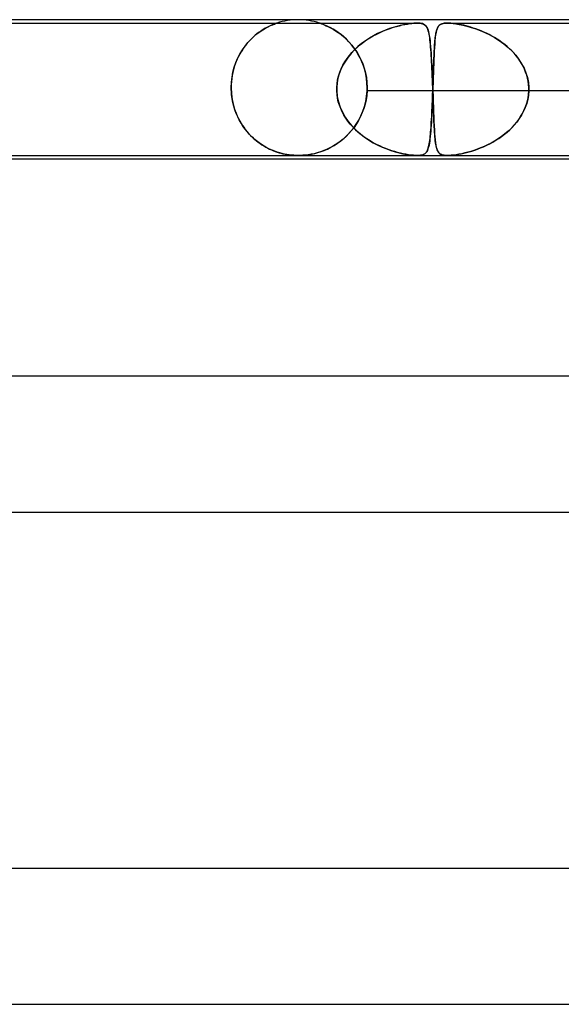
# Model space of a CAD drawing. Header units: millimetres. Extents: x -430 to 430, y -2 to 290.
# Tile 36 of 84: x -77 to -61, y 261 to 290. Entities that reach past the tile are written whole.
import ezdxf

# ---------------------------------------------------------------- set-up
doc = ezdxf.new("R2010")
doc.units = ezdxf.units.MM
doc.layers.add('HIDDEN', color=7, linetype='Continuous')
doc.layers.add('THICK', color=7, linetype='Continuous')

msp = doc.modelspace()

# ---------------------------------------------------------------- linework, layer by layer
at = {"layer": 'HIDDEN'}
for p, q in [((-80.876, 289.9), (-65.495, 289.9)), ((-70.017, 289.719), (-70.065, 289.689)), ((-70.042, 289.704), (-69.959, 289.753)), ((-69.97, 289.747), (-70.017, 289.719)), ((-69.925, 289.771), (-69.97, 289.747)), ((-69.959, 289.753), (-69.882, 289.793)), ((-69.882, 289.794), (-69.925, 289.771)), ((-69.882, 289.793), (-69.813, 289.826)), ((-69.842, 289.813), (-69.882, 289.794)), ((-69.804, 289.83), (-69.842, 289.813)), ((-69.813, 289.826), (-69.752, 289.853)), ((-69.77, 289.845), (-69.804, 289.83)), ((-69.738, 289.858), (-69.77, 289.845)), ((-69.752, 289.853), (-69.703, 289.872)), ((-69.708, 289.87), (-69.738, 289.858)), ((-69.68, 289.881), (-69.708, 289.87)), ((-69.703, 289.872), (-69.667, 289.885)), ((-69.657, 289.889), (-69.68, 289.881)), ((-69.667, 289.885), (-69.643, 289.894)), ((-69.639, 289.895), (-69.657, 289.889)), ((-69.643, 289.894), (-69.63, 289.898)), ((-69.628, 289.899), (-69.639, 289.895)), ((-69.63, 289.898), (-69.625, 289.9)), ((-69.625, 289.9), (-69.628, 289.899)), ((-68.373, 289.899), (-68.375, 289.9)), ((-68.375, 289.9), (-68.373, 289.899)), ((-68.366, 289.897), (-68.373, 289.899)), ((-68.373, 289.899), (-68.366, 289.897)), ((-68.354, 289.893), (-68.366, 289.897)), ((-68.366, 289.897), (-68.355, 289.893)), ((-68.355, 289.893), (-68.337, 289.887)), ((-68.334, 289.886), (-68.354, 289.893)), ((-68.337, 289.887), (-68.312, 289.878)), ((-68.306, 289.876), (-68.334, 289.886)), ((-68.312, 289.878), (-68.277, 289.865)), ((-68.269, 289.862), (-68.306, 289.876)), ((-68.277, 289.865), (-68.23, 289.846)), ((-68.222, 289.843), (-68.269, 289.862)), ((-68.23, 289.846), (-68.175, 289.823)), ((-68.167, 289.819), (-68.222, 289.843)), ((-68.175, 289.823), (-68.113, 289.794)), ((-68.107, 289.791), (-68.167, 289.819)), ((-68.113, 289.794), (-68.046, 289.76)), ((-68.041, 289.757), (-68.107, 289.791)), ((-68.046, 289.76), (-67.974, 289.72)), ((-67.97, 289.717), (-68.041, 289.757)), ((-67.974, 289.72), (-67.898, 289.673)), ((-67.896, 289.671), (-67.97, 289.717)), ((-66.485, 289.671), (-66.386, 289.71)), ((-66.315, 289.736), (-66.429, 289.694)), ((-66.386, 289.71), (-66.289, 289.745)), ((-66.206, 289.772), (-66.315, 289.736)), ((-66.289, 289.745), (-66.195, 289.775)), ((-66.1, 289.803), (-66.206, 289.772)), ((-66.195, 289.775), (-66.104, 289.802)), ((-66.104, 289.802), (-66.017, 289.824)), ((-65.998, 289.829), (-66.1, 289.803)), ((-66.017, 289.824), (-65.935, 289.844)), ((-65.9, 289.851), (-65.998, 289.829)), ((-65.935, 289.844), (-65.858, 289.859)), ((-65.807, 289.869), (-65.9, 289.851)), ((-65.858, 289.859), (-65.786, 289.872)), ((-65.725, 289.882), (-65.807, 289.869)), ((-65.786, 289.872), (-65.718, 289.883)), ((-65.656, 289.89), (-65.725, 289.882)), ((-65.718, 289.883), (-65.655, 289.89)), ((-65.597, 289.896), (-65.656, 289.89)), ((-65.655, 289.89), (-65.597, 289.896)), ((-65.597, 289.896), (-65.544, 289.899)), ((-65.545, 289.899), (-65.597, 289.896)), ((-65.496, 289.9), (-65.545, 289.899)), ((-65.544, 289.899), (-65.494, 289.9)), ((-65.452, 289.899), (-65.496, 289.9)), ((-65.494, 289.9), (-65.451, 289.899)), ((-65.412, 289.896), (-65.452, 289.899)), ((-65.451, 289.899), (-65.412, 289.896)), ((-65.412, 289.896), (-65.376, 289.89)), ((-65.376, 289.89), (-65.412, 289.896)), ((-65.376, 289.89), (-65.341, 289.882)), ((-65.344, 289.883), (-65.376, 289.89)), ((-65.316, 289.872), (-65.344, 289.883)), ((-65.341, 289.882), (-65.308, 289.869)), ((-65.29, 289.859), (-65.316, 289.872)), ((-65.308, 289.869), (-65.278, 289.851)), ((-65.268, 289.844), (-65.29, 289.859)), ((-65.278, 289.851), (-65.252, 289.829)), ((-65.247, 289.824), (-65.268, 289.844)), ((-65.252, 289.829), (-65.229, 289.803)), ((-65.228, 289.802), (-65.247, 289.824)), ((-65.229, 289.803), (-65.21, 289.772)), ((-65.212, 289.775), (-65.228, 289.802)), ((-65.197, 289.745), (-65.212, 289.775)), ((-65.21, 289.772), (-65.193, 289.736)), ((-65.183, 289.71), (-65.197, 289.745)), ((-65.193, 289.736), (-65.177, 289.694)), ((-65.17, 289.671), (-65.183, 289.71)), ((-64.912, 289.731), (-64.928, 289.681)), ((-64.922, 289.701), (-64.912, 289.729)), ((-64.893, 289.774), (-64.912, 289.731)), ((-64.912, 289.729), (-64.902, 289.755)), ((-64.902, 289.755), (-64.891, 289.778)), ((-64.87, 289.81), (-64.893, 289.774)), ((-64.891, 289.778), (-64.878, 289.799)), ((-64.878, 289.799), (-64.864, 289.817)), ((-64.843, 289.839), (-64.87, 289.81)), ((-64.864, 289.817), (-64.849, 289.834)), ((-64.849, 289.834), (-64.833, 289.848)), ((-64.811, 289.862), (-64.843, 289.839)), ((-64.833, 289.848), (-64.814, 289.861)), ((-64.814, 289.861), (-64.791, 289.872)), ((-64.775, 289.879), (-64.811, 289.862)), ((-64.791, 289.872), (-64.765, 289.882)), ((-64.737, 289.889), (-64.775, 289.879)), ((-64.765, 289.882), (-64.735, 289.89)), ((-64.699, 289.895), (-64.737, 289.889)), ((-64.735, 289.89), (-64.699, 289.895)), ((-64.659, 289.899), (-64.699, 289.895)), ((-64.699, 289.895), (-64.657, 289.899)), ((-64.613, 289.9), (-64.659, 289.899)), ((-64.657, 289.899), (-64.611, 289.9)), ((-64.562, 289.899), (-64.613, 289.9)), ((-64.612, 289.9), (-49.232, 289.9)), ((-64.611, 289.9), (-64.56, 289.899)), ((-64.506, 289.895), (-64.562, 289.899)), ((-64.56, 289.899), (-64.506, 289.895)), ((-64.446, 289.89), (-64.506, 289.895)), ((-64.506, 289.895), (-64.441, 289.889)), ((-64.384, 289.882), (-64.446, 289.89)), ((-64.441, 289.889), (-64.361, 289.879)), ((-64.32, 289.872), (-64.384, 289.882)), ((-64.361, 289.879), (-64.264, 289.862)), ((-64.255, 289.861), (-64.32, 289.872)), ((-64.264, 289.862), (-64.151, 289.839)), ((-64.191, 289.848), (-64.255, 289.861)), ((-64.126, 289.834), (-64.191, 289.848)), ((-64.151, 289.839), (-64.031, 289.81)), ((-64.06, 289.817), (-64.126, 289.834)), ((-63.991, 289.799), (-64.06, 289.817)), ((-64.031, 289.81), (-63.905, 289.774)), ((-63.919, 289.778), (-63.991, 289.799)), ((-63.845, 289.755), (-63.919, 289.778)), ((-63.905, 289.774), (-63.775, 289.731)), ((-63.77, 289.729), (-63.845, 289.755)), ((-63.775, 289.731), (-63.64, 289.681)), ((-63.693, 289.701), (-63.77, 289.729)), ((-70.367, 289.449), (-70.416, 289.4)), ((-70.398, 289.418), (-70.309, 289.503)), ((-70.317, 289.496), (-70.367, 289.449)), ((-70.267, 289.54), (-70.317, 289.496)), ((-70.309, 289.503), (-70.219, 289.579)), ((-70.217, 289.581), (-70.267, 289.54)), ((-70.219, 289.579), (-70.129, 289.646)), ((-70.166, 289.62), (-70.217, 289.581)), ((-70.115, 289.656), (-70.166, 289.62)), ((-70.129, 289.646), (-70.042, 289.704)), ((-70.065, 289.689), (-70.115, 289.656)), ((-67.898, 289.673), (-67.82, 289.62)), ((-67.819, 289.619), (-67.896, 289.671)), ((-67.82, 289.62), (-67.74, 289.561)), ((-67.74, 289.561), (-67.819, 289.619)), ((-67.661, 289.495), (-67.74, 289.561)), ((-67.74, 289.561), (-67.66, 289.494)), ((-67.583, 289.424), (-67.661, 289.495)), ((-67.66, 289.494), (-67.58, 289.421)), ((-67.507, 289.346), (-67.583, 289.424)), ((-67.58, 289.421), (-67.501, 289.34)), ((-66.901, 289.459), (-67.019, 289.382)), ((-66.985, 289.405), (-66.888, 289.467)), ((-66.783, 289.528), (-66.901, 289.459)), ((-66.888, 289.467), (-66.789, 289.524)), ((-66.789, 289.524), (-66.688, 289.578)), ((-66.663, 289.59), (-66.783, 289.528)), ((-66.688, 289.578), (-66.586, 289.627)), ((-66.545, 289.645), (-66.663, 289.59)), ((-66.586, 289.627), (-66.485, 289.671)), ((-66.429, 289.694), (-66.545, 289.645)), ((-65.177, 289.694), (-65.163, 289.645)), ((-65.159, 289.627), (-65.17, 289.671)), ((-65.163, 289.645), (-65.151, 289.59)), ((-65.149, 289.578), (-65.159, 289.627)), ((-65.151, 289.59), (-65.14, 289.528)), ((-65.139, 289.524), (-65.149, 289.578)), ((-65.14, 289.528), (-65.129, 289.459)), ((-65.13, 289.467), (-65.139, 289.524)), ((-65.122, 289.405), (-65.13, 289.467)), ((-65.129, 289.459), (-65.12, 289.382)), ((-64.975, 289.376), (-64.97, 289.426)), ((-64.965, 289.475), (-64.974, 289.387)), ((-64.97, 289.426), (-64.965, 289.474)), ((-64.954, 289.553), (-64.965, 289.475)), ((-64.965, 289.474), (-64.959, 289.519)), ((-64.959, 289.519), (-64.953, 289.561)), ((-64.942, 289.621), (-64.954, 289.553)), ((-64.953, 289.561), (-64.946, 289.6)), ((-64.946, 289.6), (-64.939, 289.636)), ((-64.928, 289.681), (-64.942, 289.621)), ((-64.939, 289.636), (-64.931, 289.67)), ((-64.931, 289.67), (-64.922, 289.701)), ((-63.614, 289.67), (-63.693, 289.701)), ((-63.64, 289.681), (-63.502, 289.621)), ((-63.535, 289.636), (-63.614, 289.67)), ((-63.456, 289.6), (-63.535, 289.636)), ((-63.502, 289.621), (-63.361, 289.553)), ((-63.376, 289.561), (-63.456, 289.6)), ((-63.297, 289.519), (-63.376, 289.561)), ((-63.361, 289.553), (-63.221, 289.475)), ((-63.219, 289.474), (-63.297, 289.519)), ((-63.221, 289.475), (-63.082, 289.387)), ((-63.142, 289.426), (-63.219, 289.474)), ((-63.066, 289.376), (-63.142, 289.426)), ((-70.642, 289.116), (-70.565, 289.225)), ((-70.6, 289.177), (-70.642, 289.115)), ((-70.556, 289.237), (-70.6, 289.177)), ((-70.565, 289.225), (-70.483, 289.326)), ((-70.51, 289.294), (-70.556, 289.237)), ((-70.464, 289.348), (-70.51, 289.294)), ((-70.483, 289.326), (-70.398, 289.418)), ((-70.416, 289.4), (-70.464, 289.348)), ((-67.433, 289.263), (-67.507, 289.346)), ((-67.501, 289.34), (-67.424, 289.252)), ((-67.363, 289.174), (-67.433, 289.263)), ((-67.424, 289.252), (-67.35, 289.156)), ((-67.297, 289.079), (-67.363, 289.174)), ((-67.35, 289.156), (-67.279, 289.052)), ((-67.243, 289.207), (-67.346, 289.111)), ((-67.34, 289.116), (-67.257, 289.195)), ((-67.257, 289.195), (-67.17, 289.269)), ((-67.134, 289.298), (-67.243, 289.207)), ((-67.17, 289.269), (-67.079, 289.339)), ((-67.019, 289.382), (-67.134, 289.298)), ((-67.079, 289.339), (-66.985, 289.405)), ((-65.115, 289.339), (-65.122, 289.405)), ((-65.12, 289.382), (-65.111, 289.298)), ((-65.108, 289.269), (-65.115, 289.339)), ((-65.111, 289.298), (-65.102, 289.207)), ((-65.101, 289.195), (-65.108, 289.269)), ((-65.102, 289.207), (-65.095, 289.111)), ((-65.095, 289.116), (-65.101, 289.195)), ((-64.989, 289.183), (-64.996, 289.071)), ((-64.995, 289.079), (-64.992, 289.144)), ((-64.992, 289.144), (-64.988, 289.207)), ((-64.982, 289.289), (-64.989, 289.183)), ((-64.988, 289.207), (-64.984, 289.266)), ((-64.984, 289.266), (-64.979, 289.322)), ((-64.974, 289.387), (-64.982, 289.289)), ((-64.979, 289.322), (-64.975, 289.376)), ((-63.082, 289.387), (-62.947, 289.289)), ((-62.991, 289.322), (-63.066, 289.376)), ((-62.918, 289.266), (-62.991, 289.322)), ((-62.947, 289.289), (-62.819, 289.183)), ((-62.846, 289.207), (-62.918, 289.266)), ((-62.777, 289.144), (-62.846, 289.207)), ((-62.819, 289.183), (-62.703, 289.071)), ((-62.71, 289.079), (-62.777, 289.144)), ((-70.833, 288.743), (-70.777, 288.875)), ((-70.793, 288.841), (-70.825, 288.766)), ((-70.758, 288.913), (-70.793, 288.841)), ((-70.777, 288.875), (-70.713, 289)), ((-70.722, 288.983), (-70.758, 288.913)), ((-70.683, 289.051), (-70.722, 288.983)), ((-70.713, 289), (-70.642, 289.116)), ((-70.642, 289.115), (-70.683, 289.051)), ((-67.627, 288.759), (-67.563, 288.855)), ((-67.531, 288.898), (-67.612, 288.783)), ((-67.563, 288.855), (-67.494, 288.946)), ((-67.443, 289.008), (-67.531, 288.898)), ((-67.494, 288.946), (-67.42, 289.033)), ((-67.346, 289.111), (-67.443, 289.008)), ((-67.42, 289.033), (-67.34, 289.116)), ((-67.234, 288.978), (-67.297, 289.079)), ((-67.279, 289.052), (-67.214, 288.942)), ((-67.177, 288.872), (-67.234, 288.978)), ((-67.214, 288.942), (-67.155, 288.825)), ((-67.126, 288.76), (-67.177, 288.872)), ((-65.089, 289.033), (-65.095, 289.116)), ((-65.095, 289.111), (-65.087, 289.008)), ((-65.084, 288.946), (-65.089, 289.033)), ((-65.087, 289.008), (-65.081, 288.898)), ((-65.078, 288.855), (-65.084, 288.946)), ((-65.081, 288.898), (-65.074, 288.783)), ((-65.073, 288.759), (-65.078, 288.855)), ((-65.009, 288.789), (-65.005, 288.866)), ((-65.002, 288.954), (-65.007, 288.831)), ((-65.005, 288.866), (-65.002, 288.94)), ((-64.996, 289.071), (-65.002, 288.954)), ((-65.002, 288.94), (-64.999, 289.011)), ((-64.999, 289.011), (-64.995, 289.079)), ((-62.647, 289.011), (-62.71, 289.079)), ((-62.703, 289.071), (-62.597, 288.954)), ((-62.586, 288.94), (-62.647, 289.011)), ((-62.597, 288.954), (-62.504, 288.831)), ((-62.529, 288.866), (-62.586, 288.94)), ((-62.475, 288.789), (-62.529, 288.866)), ((-70.921, 288.459), (-70.882, 288.605)), ((-70.881, 288.608), (-70.904, 288.526)), ((-70.882, 288.605), (-70.833, 288.743)), ((-70.854, 288.688), (-70.881, 288.608)), ((-70.825, 288.766), (-70.854, 288.688)), ((-67.778, 288.45), (-67.735, 288.557)), ((-67.683, 288.662), (-67.743, 288.537)), ((-67.735, 288.557), (-67.684, 288.66)), ((-67.684, 288.66), (-67.627, 288.759)), ((-67.612, 288.783), (-67.683, 288.662)), ((-67.155, 288.825), (-67.102, 288.701)), ((-67.081, 288.643), (-67.126, 288.76)), ((-67.102, 288.701), (-67.057, 288.57)), ((-67.042, 288.521), (-67.081, 288.643)), ((-67.057, 288.57), (-67.02, 288.434)), ((-65.074, 288.783), (-65.068, 288.662)), ((-65.068, 288.66), (-65.073, 288.759)), ((-65.068, 288.662), (-65.062, 288.537)), ((-65.063, 288.557), (-65.068, 288.66)), ((-65.058, 288.45), (-65.063, 288.557)), ((-65.017, 288.571), (-65.022, 288.434)), ((-65.018, 288.544), (-65.015, 288.628)), ((-65.012, 288.704), (-65.017, 288.571)), ((-65.015, 288.628), (-65.012, 288.71)), ((-65.007, 288.831), (-65.012, 288.704)), ((-65.012, 288.71), (-65.009, 288.789)), ((-62.504, 288.831), (-62.422, 288.704)), ((-62.426, 288.71), (-62.475, 288.789)), ((-62.38, 288.628), (-62.426, 288.71)), ((-62.422, 288.704), (-62.352, 288.571)), ((-62.34, 288.544), (-62.38, 288.628)), ((-62.352, 288.571), (-62.296, 288.434)), ((-70.966, 288.156), (-70.949, 288.309)), ((-70.955, 288.269), (-70.964, 288.181)), ((-70.941, 288.356), (-70.955, 288.269)), ((-70.949, 288.309), (-70.921, 288.459)), ((-70.924, 288.442), (-70.941, 288.356)), ((-70.904, 288.526), (-70.924, 288.442)), ((-67.829, 288.274), (-67.854, 288.137)), ((-67.839, 288.229), (-67.813, 288.34)), ((-67.792, 288.408), (-67.829, 288.274)), ((-67.813, 288.34), (-67.778, 288.45)), ((-67.743, 288.537), (-67.792, 288.408)), ((-67.011, 288.395), (-67.042, 288.521)), ((-67.02, 288.434), (-66.993, 288.293)), ((-66.989, 288.265), (-67.011, 288.395)), ((-66.993, 288.293), (-66.976, 288.148)), ((-66.975, 288.134), (-66.989, 288.265)), ((-65.062, 288.537), (-65.056, 288.408)), ((-65.054, 288.34), (-65.058, 288.45)), ((-65.056, 288.408), (-65.051, 288.274)), ((-65.049, 288.229), (-65.054, 288.34)), ((-65.051, 288.274), (-65.046, 288.137)), ((-65.026, 288.293), (-65.031, 288.147)), ((-65.03, 288.187), (-65.027, 288.279)), ((-65.027, 288.279), (-65.024, 288.369)), ((-65.022, 288.434), (-65.026, 288.293)), ((-65.024, 288.369), (-65.021, 288.457)), ((-65.021, 288.457), (-65.018, 288.544)), ((-62.304, 288.457), (-62.34, 288.544)), ((-62.274, 288.369), (-62.304, 288.457)), ((-62.296, 288.434), (-62.253, 288.293)), ((-62.25, 288.279), (-62.274, 288.369)), ((-62.253, 288.293), (-62.225, 288.147)), ((-62.231, 288.187), (-62.25, 288.279)), ((-70.972, 288), (-70.966, 288.156)), ((-70.97, 288.091), (-70.972, 288)), ((-70.972, 287.983), (-70.972, 288)), ((-70.972, 288), (-70.972, 287.983)), ((-70.972, 287.967), (-70.972, 287.983)), ((-70.972, 287.983), (-70.972, 287.967)), ((-70.964, 288.181), (-70.97, 288.091)), ((-67.866, 287.983), (-67.865, 288)), ((-67.865, 288), (-67.866, 287.983)), ((-67.866, 287.967), (-67.866, 287.983)), ((-67.866, 287.983), (-67.866, 287.967)), ((-67.854, 288.137), (-67.865, 288)), ((-67.865, 288), (-67.857, 288.115)), ((-67.857, 288.115), (-67.839, 288.229)), ((-66.976, 288.148), (-66.97, 288)), ((-66.97, 288), (-66.975, 288.134)), ((-66.97, 288), (-66.97, 287.983)), ((-66.97, 287.983), (-66.97, 288)), ((-66.97, 287.983), (-66.97, 287.967)), ((-66.97, 287.967), (-66.97, 287.983)), ((-65.045, 288.115), (-65.049, 288.229)), ((-65.046, 288.137), (-65.041, 288)), ((-65.041, 288), (-65.045, 288.115)), ((-65.041, 288), (-65.04, 287.983)), ((-65.04, 287.983), (-65.041, 288)), ((-65.04, 287.983), (-65.039, 287.967)), ((-65.039, 287.967), (-65.04, 287.983)), ((-65.037, 287.983), (-65.038, 287.967)), ((-65.038, 287.967), (-65.037, 287.983)), ((-65.036, 288), (-65.037, 287.983)), ((-65.037, 287.983), (-65.036, 288)), ((-65.031, 288.147), (-65.036, 288)), ((-65.036, 288), (-65.033, 288.094)), ((-65.033, 288.094), (-65.03, 288.187)), ((-62.218, 288.094), (-62.231, 288.187)), ((-62.225, 288.147), (-62.211, 288)), ((-62.211, 288), (-62.218, 288.094)), ((-62.211, 287.983), (-62.211, 288)), ((-62.211, 288), (-62.211, 287.983)), ((-62.211, 287.967), (-62.211, 287.983)), ((-62.211, 287.983), (-62.211, 287.967)), ((-70.971, 287.95), (-70.972, 287.967)), ((-70.972, 287.967), (-70.971, 287.95)), ((-70.971, 287.933), (-70.971, 287.95)), ((-70.971, 287.95), (-70.971, 287.933)), ((-70.97, 287.917), (-70.971, 287.933)), ((-70.971, 287.933), (-70.97, 287.917)), ((-70.969, 287.9), (-70.97, 287.917)), ((-70.97, 287.917), (-70.969, 287.9)), ((-70.969, 287.9), (-70.963, 287.815)), ((-70.96, 287.785), (-70.969, 287.9)), ((-70.963, 287.815), (-70.954, 287.73)), ((-70.945, 287.671), (-70.96, 287.785)), ((-70.954, 287.73), (-70.941, 287.646)), ((-67.866, 287.95), (-67.866, 287.967)), ((-67.866, 287.967), (-67.866, 287.95)), ((-67.866, 287.933), (-67.866, 287.95)), ((-67.866, 287.95), (-67.866, 287.933)), ((-67.866, 287.917), (-67.866, 287.933)), ((-67.866, 287.933), (-67.866, 287.917)), ((-67.865, 287.9), (-67.866, 287.917)), ((-67.866, 287.917), (-67.865, 287.9)), ((-67.858, 287.793), (-67.865, 287.9)), ((-67.865, 287.9), (-67.85, 287.737)), ((-67.842, 287.688), (-67.858, 287.793)), ((-67.85, 287.737), (-67.817, 287.577)), ((-67.819, 287.584), (-67.842, 287.688)), ((-67.013, 287.594), (-66.987, 287.746)), ((-66.984, 287.768), (-67.004, 287.637)), ((-66.987, 287.746), (-66.973, 287.9)), ((-66.973, 287.9), (-66.984, 287.768)), ((-66.972, 287.917), (-66.973, 287.9)), ((-66.973, 287.9), (-66.972, 287.917)), ((-45.957, 287.9), (-66.973, 287.9)), ((-66.971, 287.933), (-66.972, 287.917)), ((-66.972, 287.917), (-66.971, 287.933)), ((-66.97, 287.967), (-66.971, 287.95)), ((-66.971, 287.95), (-66.97, 287.967)), ((-66.971, 287.95), (-66.971, 287.933)), ((-66.971, 287.933), (-66.971, 287.95)), ((-65.051, 287.606), (-65.047, 287.703)), ((-65.044, 287.776), (-65.049, 287.653)), ((-65.047, 287.703), (-65.043, 287.801)), ((-65.04, 287.9), (-65.044, 287.776)), ((-65.043, 287.801), (-65.04, 287.9)), ((-65.039, 287.917), (-65.04, 287.9)), ((-65.04, 287.9), (-65.039, 287.917)), ((-65.039, 287.967), (-65.039, 287.95)), ((-65.039, 287.95), (-65.039, 287.967)), ((-65.038, 287.95), (-65.039, 287.933)), ((-65.039, 287.95), (-65.038, 287.933)), ((-65.039, 287.933), (-65.038, 287.95)), ((-65.038, 287.933), (-65.039, 287.95)), ((-65.039, 287.933), (-65.039, 287.917)), ((-65.039, 287.917), (-65.039, 287.933)), ((-65.038, 287.967), (-65.038, 287.95)), ((-65.038, 287.95), (-65.038, 287.967)), ((-65.038, 287.933), (-65.038, 287.917)), ((-65.038, 287.917), (-65.038, 287.933)), ((-65.038, 287.917), (-65.037, 287.9)), ((-65.037, 287.9), (-65.038, 287.917)), ((-65.037, 287.9), (-65.031, 287.737)), ((-65.033, 287.793), (-65.037, 287.9)), ((-65.03, 287.688), (-65.033, 287.793)), ((-65.031, 287.737), (-65.026, 287.577)), ((-65.026, 287.584), (-65.03, 287.688)), ((-62.253, 287.606), (-62.232, 287.703)), ((-62.221, 287.776), (-62.242, 287.653)), ((-62.232, 287.703), (-62.218, 287.801)), ((-62.211, 287.9), (-62.221, 287.776)), ((-62.218, 287.801), (-62.211, 287.9)), ((-62.211, 287.95), (-62.211, 287.967)), ((-62.211, 287.967), (-62.211, 287.95)), ((-62.211, 287.933), (-62.211, 287.95)), ((-62.211, 287.95), (-62.211, 287.933)), ((-62.211, 287.917), (-62.211, 287.933)), ((-62.211, 287.933), (-62.211, 287.917)), ((-62.211, 287.9), (-62.211, 287.917)), ((-62.211, 287.917), (-62.211, 287.9)), ((-70.924, 287.559), (-70.945, 287.671)), ((-70.941, 287.646), (-70.924, 287.562)), ((-70.924, 287.562), (-70.904, 287.479)), ((-70.896, 287.45), (-70.924, 287.559)), ((-70.904, 287.479), (-70.881, 287.399)), ((-70.863, 287.343), (-70.896, 287.45)), ((-70.881, 287.399), (-70.855, 287.32)), ((-67.788, 287.481), (-67.819, 287.584)), ((-67.817, 287.577), (-67.767, 287.421)), ((-67.75, 287.38), (-67.788, 287.481)), ((-67.767, 287.421), (-67.7, 287.273)), ((-67.097, 287.305), (-67.05, 287.446)), ((-67.033, 287.509), (-67.069, 287.384)), ((-67.05, 287.446), (-67.013, 287.594)), ((-67.004, 287.637), (-67.033, 287.509)), ((-65.059, 287.415), (-65.064, 287.301)), ((-65.063, 287.323), (-65.059, 287.415)), ((-65.054, 287.532), (-65.059, 287.415)), ((-65.059, 287.415), (-65.055, 287.51)), ((-65.055, 287.51), (-65.051, 287.606)), ((-65.049, 287.653), (-65.054, 287.532)), ((-65.022, 287.481), (-65.026, 287.584)), ((-65.026, 287.577), (-65.02, 287.421)), ((-65.019, 287.38), (-65.022, 287.481)), ((-65.02, 287.421), (-65.015, 287.273)), ((-62.315, 287.414), (-62.365, 287.301)), ((-62.355, 287.323), (-62.315, 287.415)), ((-62.274, 287.532), (-62.315, 287.414)), ((-62.315, 287.415), (-62.281, 287.51)), ((-62.281, 287.51), (-62.253, 287.606)), ((-62.242, 287.653), (-62.274, 287.532)), ((-70.825, 287.24), (-70.863, 287.343)), ((-70.855, 287.32), (-70.826, 287.242)), ((-70.826, 287.242), (-70.794, 287.167)), ((-70.782, 287.141), (-70.825, 287.24)), ((-70.794, 287.167), (-70.759, 287.094)), ((-70.734, 287.046), (-70.782, 287.141)), ((-67.705, 287.282), (-67.75, 287.38)), ((-67.654, 287.187), (-67.705, 287.282)), ((-67.7, 287.273), (-67.62, 287.131)), ((-67.597, 287.096), (-67.654, 287.187)), ((-67.62, 287.131), (-67.527, 286.997)), ((-67.166, 287.147), (-67.224, 287.035)), ((-67.22, 287.042), (-67.154, 287.17)), ((-67.114, 287.263), (-67.166, 287.147)), ((-67.154, 287.17), (-67.097, 287.305)), ((-67.069, 287.384), (-67.114, 287.263)), ((-65.076, 287.063), (-65.071, 287.147)), ((-65.069, 287.192), (-65.075, 287.087)), ((-65.071, 287.147), (-65.067, 287.234)), ((-65.064, 287.301), (-65.069, 287.192)), ((-65.067, 287.234), (-65.063, 287.323)), ((-65.015, 287.282), (-65.019, 287.38)), ((-65.011, 287.187), (-65.015, 287.282)), ((-65.015, 287.273), (-65.009, 287.131)), ((-65.008, 287.096), (-65.011, 287.187)), ((-65.009, 287.131), (-65.003, 286.997)), ((-62.507, 287.063), (-62.451, 287.147)), ((-62.424, 287.191), (-62.491, 287.086)), ((-62.451, 287.147), (-62.4, 287.234)), ((-62.365, 287.301), (-62.424, 287.191)), ((-62.4, 287.234), (-62.355, 287.323)), ((-70.759, 287.094), (-70.722, 287.022)), ((-70.683, 286.954), (-70.734, 287.046)), ((-70.722, 287.022), (-70.682, 286.953)), ((-70.627, 286.867), (-70.683, 286.954)), ((-70.682, 286.953), (-70.64, 286.886)), ((-70.64, 286.886), (-70.596, 286.822)), ((-70.568, 286.784), (-70.627, 286.867)), ((-70.596, 286.822), (-70.55, 286.76)), ((-67.535, 287.007), (-67.597, 287.096)), ((-67.467, 286.922), (-67.535, 287.007)), ((-67.527, 286.997), (-67.423, 286.871)), ((-67.395, 286.841), (-67.467, 286.922)), ((-67.357, 286.829), (-67.431, 286.735)), ((-67.423, 286.871), (-67.309, 286.754)), ((-67.318, 286.763), (-67.395, 286.841)), ((-67.373, 286.808), (-67.293, 286.921)), ((-67.288, 286.93), (-67.357, 286.829)), ((-67.293, 286.921), (-67.22, 287.042)), ((-67.224, 287.035), (-67.288, 286.93)), ((-65.096, 286.758), (-65.09, 286.829)), ((-65.086, 286.891), (-65.093, 286.801)), ((-65.09, 286.829), (-65.085, 286.904)), ((-65.08, 286.986), (-65.086, 286.891)), ((-65.085, 286.904), (-65.081, 286.982)), ((-65.081, 286.982), (-65.076, 287.063)), ((-65.075, 287.087), (-65.08, 286.986)), ((-65.004, 287.007), (-65.008, 287.096)), ((-65, 286.922), (-65.004, 287.007)), ((-65.003, 286.997), (-64.997, 286.871)), ((-64.996, 286.841), (-65, 286.922)), ((-64.997, 286.871), (-64.991, 286.754)), ((-64.991, 286.763), (-64.996, 286.841)), ((-62.774, 286.758), (-62.702, 286.829)), ((-62.644, 286.891), (-62.73, 286.8)), ((-62.702, 286.829), (-62.633, 286.904)), ((-62.565, 286.986), (-62.644, 286.891)), ((-62.633, 286.904), (-62.568, 286.982)), ((-62.568, 286.982), (-62.507, 287.063)), ((-62.491, 287.086), (-62.565, 286.986)), ((-70.506, 286.705), (-70.568, 286.784)), ((-70.55, 286.76), (-70.502, 286.7)), ((-70.441, 286.631), (-70.506, 286.705)), ((-70.502, 286.7), (-70.452, 286.643)), ((-70.452, 286.643), (-70.4, 286.588)), ((-70.373, 286.56), (-70.441, 286.631)), ((-70.4, 286.588), (-70.347, 286.536)), ((-70.302, 286.495), (-70.373, 286.56)), ((-70.347, 286.536), (-70.293, 286.486)), ((-67.593, 286.563), (-67.679, 286.486)), ((-67.644, 286.515), (-67.549, 286.605)), ((-67.51, 286.646), (-67.593, 286.563)), ((-67.549, 286.605), (-67.459, 286.703)), ((-67.431, 286.735), (-67.51, 286.646)), ((-67.459, 286.703), (-67.373, 286.808)), ((-67.238, 286.689), (-67.318, 286.763)), ((-67.309, 286.754), (-67.188, 286.646)), ((-67.154, 286.619), (-67.238, 286.689)), ((-67.188, 286.646), (-67.059, 286.547)), ((-67.066, 286.552), (-67.154, 286.619)), ((-66.976, 286.49), (-67.066, 286.552)), ((-67.059, 286.547), (-66.927, 286.458)), ((-65.114, 286.56), (-65.122, 286.49)), ((-65.12, 286.503), (-65.113, 286.562)), ((-65.106, 286.635), (-65.114, 286.56)), ((-65.113, 286.562), (-65.107, 286.624)), ((-65.107, 286.624), (-65.101, 286.689)), ((-65.099, 286.716), (-65.106, 286.635)), ((-65.101, 286.689), (-65.096, 286.758)), ((-65.093, 286.801), (-65.099, 286.716)), ((-64.987, 286.689), (-64.991, 286.763)), ((-64.991, 286.754), (-64.984, 286.646)), ((-64.982, 286.619), (-64.987, 286.689)), ((-64.984, 286.646), (-64.976, 286.547)), ((-64.976, 286.552), (-64.982, 286.619)), ((-64.971, 286.49), (-64.976, 286.552)), ((-64.976, 286.547), (-64.967, 286.458)), ((-63.014, 286.56), (-63.116, 286.49)), ((-63.095, 286.503), (-63.011, 286.562)), ((-62.915, 286.635), (-63.014, 286.56)), ((-63.011, 286.562), (-62.929, 286.624)), ((-62.929, 286.624), (-62.85, 286.689)), ((-62.821, 286.715), (-62.915, 286.635)), ((-62.85, 286.689), (-62.774, 286.758)), ((-62.73, 286.8), (-62.821, 286.715)), ((-70.229, 286.433), (-70.302, 286.495)), ((-70.293, 286.486), (-70.237, 286.439)), ((-70.237, 286.439), (-70.181, 286.395)), ((-70.154, 286.375), (-70.229, 286.433)), ((-70.181, 286.395), (-70.125, 286.354)), ((-70.077, 286.322), (-70.154, 286.375)), ((-70.125, 286.354), (-70.068, 286.316)), ((-70, 286.273), (-70.077, 286.322)), ((-70.068, 286.316), (-70.011, 286.28)), ((-70.011, 286.28), (-69.954, 286.247)), ((-69.922, 286.23), (-70, 286.273)), ((-69.954, 286.247), (-69.898, 286.217)), ((-68.054, 286.233), (-68.151, 286.185)), ((-68.138, 286.191), (-68.04, 286.241)), ((-67.957, 286.287), (-68.054, 286.233)), ((-68.04, 286.241), (-67.941, 286.297)), ((-67.861, 286.348), (-67.957, 286.287)), ((-67.941, 286.297), (-67.841, 286.361)), ((-67.769, 286.414), (-67.861, 286.348)), ((-67.841, 286.361), (-67.742, 286.434)), ((-67.679, 286.486), (-67.769, 286.414)), ((-67.742, 286.434), (-67.644, 286.515)), ((-66.883, 286.431), (-66.976, 286.49)), ((-66.927, 286.458), (-66.792, 286.378)), ((-66.789, 286.376), (-66.883, 286.431)), ((-66.792, 286.378), (-66.658, 286.308)), ((-66.695, 286.326), (-66.789, 286.376)), ((-66.601, 286.281), (-66.695, 286.326)), ((-66.658, 286.308), (-66.525, 286.247)), ((-66.508, 286.24), (-66.601, 286.281)), ((-66.525, 286.247), (-66.395, 286.194)), ((-66.417, 286.202), (-66.508, 286.24)), ((-65.159, 286.267), (-65.171, 286.224)), ((-65.171, 286.223), (-65.161, 286.26)), ((-65.161, 286.26), (-65.151, 286.302)), ((-65.149, 286.315), (-65.159, 286.267)), ((-65.151, 286.302), (-65.143, 286.347)), ((-65.139, 286.368), (-65.149, 286.315)), ((-65.143, 286.347), (-65.135, 286.396)), ((-65.13, 286.426), (-65.139, 286.368)), ((-65.135, 286.396), (-65.127, 286.448)), ((-65.122, 286.49), (-65.13, 286.426)), ((-65.127, 286.448), (-65.12, 286.503)), ((-64.964, 286.431), (-64.971, 286.49)), ((-64.967, 286.458), (-64.957, 286.378)), ((-64.957, 286.376), (-64.964, 286.431)), ((-64.957, 286.378), (-64.946, 286.308)), ((-64.95, 286.326), (-64.957, 286.376)), ((-64.941, 286.281), (-64.95, 286.326)), ((-64.946, 286.308), (-64.934, 286.247)), ((-64.932, 286.24), (-64.941, 286.281)), ((-64.934, 286.247), (-64.919, 286.194)), ((-64.922, 286.202), (-64.932, 286.24)), ((-63.631, 286.223), (-63.541, 286.26)), ((-63.528, 286.266), (-63.629, 286.223)), ((-63.541, 286.26), (-63.451, 286.302)), ((-63.425, 286.314), (-63.528, 286.266)), ((-63.451, 286.302), (-63.361, 286.347)), ((-63.322, 286.367), (-63.425, 286.314)), ((-63.361, 286.347), (-63.271, 286.396)), ((-63.219, 286.426), (-63.322, 286.367)), ((-63.271, 286.396), (-63.182, 286.448)), ((-63.116, 286.49), (-63.219, 286.426)), ((-63.182, 286.448), (-63.095, 286.503)), ((-69.845, 286.191), (-69.922, 286.23)), ((-69.898, 286.217), (-69.841, 286.189)), ((-69.768, 286.156), (-69.845, 286.191)), ((-69.841, 286.189), (-69.785, 286.164)), ((-69.785, 286.164), (-69.729, 286.14)), ((-69.692, 286.126), (-69.768, 286.156)), ((-69.729, 286.14), (-69.674, 286.119)), ((-69.618, 286.1), (-69.692, 286.126)), ((-69.674, 286.119), (-69.62, 286.1)), ((-69.62, 286.1), (-69.565, 286.083)), ((-69.545, 286.077), (-69.618, 286.1)), ((-69.565, 286.083), (-69.508, 286.067)), ((-69.474, 286.058), (-69.545, 286.077)), ((-69.508, 286.067), (-69.449, 286.052)), ((-69.404, 286.042), (-69.474, 286.058)), ((-69.449, 286.052), (-69.389, 286.039)), ((-69.335, 286.029), (-69.404, 286.042)), ((-69.389, 286.039), (-69.326, 286.028)), ((-69.268, 286.018), (-69.335, 286.029)), ((-69.326, 286.028), (-69.263, 286.018)), ((-69.2, 286.01), (-69.268, 286.018)), ((-69.263, 286.018), (-69.198, 286.01)), ((-69.133, 286.005), (-69.2, 286.01)), ((-69.198, 286.01), (-69.132, 286.005)), ((-69.065, 286.001), (-69.133, 286.005)), ((-69.132, 286.005), (-69.066, 286.001)), ((-69.066, 286.001), (-68.997, 286)), ((-68.996, 286), (-69.065, 286.001)), ((-68.997, 286), (-68.927, 286.001)), ((-68.928, 286.001), (-68.996, 286)), ((-68.861, 286.005), (-68.928, 286.001)), ((-68.927, 286.001), (-68.856, 286.005)), ((-68.789, 286.011), (-68.861, 286.005)), ((-68.856, 286.005), (-68.78, 286.012)), ((-68.71, 286.021), (-68.789, 286.011)), ((-68.78, 286.012), (-68.697, 286.023)), ((-68.623, 286.035), (-68.71, 286.021)), ((-68.697, 286.023), (-68.607, 286.038)), ((-68.533, 286.054), (-68.623, 286.035)), ((-68.607, 286.038), (-68.515, 286.059)), ((-68.439, 286.079), (-68.533, 286.054)), ((-68.515, 286.059), (-68.422, 286.084)), ((-68.345, 286.108), (-68.439, 286.079)), ((-68.422, 286.084), (-68.329, 286.114)), ((-68.249, 286.144), (-68.345, 286.108)), ((-68.329, 286.114), (-68.235, 286.149)), ((-68.151, 286.185), (-68.249, 286.144)), ((-68.235, 286.149), (-68.138, 286.191)), ((-66.327, 286.169), (-66.417, 286.202)), ((-66.395, 286.194), (-66.269, 286.149)), ((-66.239, 286.139), (-66.327, 286.169)), ((-66.269, 286.149), (-66.148, 286.111)), ((-66.154, 286.113), (-66.239, 286.139)), ((-66.073, 286.09), (-66.154, 286.113)), ((-66.148, 286.111), (-66.031, 286.079)), ((-65.992, 286.07), (-66.073, 286.09)), ((-66.031, 286.079), (-65.918, 286.053)), ((-65.91, 286.051), (-65.992, 286.07)), ((-65.918, 286.053), (-65.812, 286.032)), ((-65.828, 286.035), (-65.91, 286.051)), ((-65.749, 286.022), (-65.828, 286.035)), ((-65.812, 286.032), (-65.713, 286.017)), ((-65.673, 286.012), (-65.749, 286.022)), ((-65.713, 286.017), (-65.628, 286.007)), ((-65.606, 286.005), (-65.673, 286.012)), ((-65.628, 286.007), (-65.555, 286.002)), ((-65.547, 286.001), (-65.606, 286.005)), ((-65.555, 286.002), (-65.493, 286)), ((-65.494, 286), (-65.547, 286.001)), ((-65.493, 286), (-65.441, 286.002)), ((-65.445, 286.001), (-65.493, 286)), ((-65.401, 286.005), (-65.445, 286.001)), ((-65.441, 286.002), (-65.396, 286.006)), ((-65.361, 286.013), (-65.401, 286.005)), ((-65.396, 286.006), (-65.358, 286.013)), ((-65.326, 286.023), (-65.361, 286.013)), ((-65.358, 286.013), (-65.325, 286.023)), ((-65.295, 286.037), (-65.326, 286.023)), ((-65.325, 286.023), (-65.298, 286.036)), ((-65.298, 286.036), (-65.274, 286.051)), ((-65.269, 286.054), (-65.295, 286.037)), ((-65.274, 286.051), (-65.254, 286.067)), ((-65.247, 286.074), (-65.269, 286.054)), ((-65.254, 286.067), (-65.237, 286.085)), ((-65.228, 286.096), (-65.247, 286.074)), ((-65.237, 286.085), (-65.221, 286.107)), ((-65.212, 286.122), (-65.228, 286.096)), ((-65.221, 286.107), (-65.207, 286.131)), ((-65.197, 286.152), (-65.212, 286.122)), ((-65.207, 286.131), (-65.194, 286.158)), ((-65.183, 286.185), (-65.197, 286.152)), ((-65.194, 286.158), (-65.182, 286.189)), ((-65.171, 286.224), (-65.183, 286.185)), ((-65.182, 286.189), (-65.171, 286.223)), ((-64.911, 286.169), (-64.922, 286.202)), ((-64.919, 286.194), (-64.902, 286.149)), ((-64.898, 286.139), (-64.911, 286.169)), ((-64.902, 286.149), (-64.883, 286.111)), ((-64.884, 286.113), (-64.898, 286.139)), ((-64.869, 286.09), (-64.884, 286.113)), ((-64.883, 286.111), (-64.86, 286.079)), ((-64.851, 286.07), (-64.869, 286.09)), ((-64.86, 286.079), (-64.833, 286.053)), ((-64.83, 286.051), (-64.851, 286.07)), ((-64.833, 286.053), (-64.799, 286.032)), ((-64.805, 286.035), (-64.83, 286.051)), ((-64.775, 286.022), (-64.805, 286.035)), ((-64.799, 286.032), (-64.76, 286.017)), ((-64.74, 286.012), (-64.775, 286.022)), ((-64.76, 286.017), (-64.715, 286.007)), ((-64.701, 286.005), (-64.74, 286.012)), ((-64.715, 286.007), (-64.665, 286.002)), ((-64.658, 286.001), (-64.701, 286.005)), ((-64.665, 286.002), (-64.61, 286)), ((-64.611, 286), (-64.658, 286.001)), ((-64.557, 286.001), (-64.611, 286)), ((-64.61, 286), (-64.551, 286.002)), ((-64.496, 286.005), (-64.557, 286.001)), ((-64.551, 286.002), (-64.488, 286.006)), ((-64.426, 286.013), (-64.496, 286.005)), ((-64.488, 286.006), (-64.419, 286.013)), ((-64.349, 286.023), (-64.426, 286.013)), ((-64.419, 286.013), (-64.347, 286.023)), ((-64.267, 286.037), (-64.349, 286.023)), ((-64.347, 286.023), (-64.273, 286.036)), ((-64.273, 286.036), (-64.198, 286.051)), ((-64.182, 286.054), (-64.267, 286.037)), ((-64.198, 286.051), (-64.123, 286.067)), ((-64.095, 286.074), (-64.182, 286.054)), ((-64.123, 286.067), (-64.048, 286.085)), ((-64.007, 286.096), (-64.095, 286.074)), ((-64.048, 286.085), (-63.969, 286.107)), ((-63.918, 286.122), (-64.007, 286.096)), ((-63.969, 286.107), (-63.888, 286.131)), ((-63.825, 286.151), (-63.918, 286.122)), ((-63.888, 286.131), (-63.804, 286.158)), ((-63.728, 286.185), (-63.825, 286.151)), ((-63.804, 286.158), (-63.718, 286.189)), ((-63.629, 286.223), (-63.728, 286.185)), ((-63.718, 286.189), (-63.631, 286.223))]:
    msp.add_line(p, q, dxfattribs=at)
for start, end in [(90, 108.1992), (71.8043, 90)]:
    msp.add_arc((-69, 288), 2, start, end, dxfattribs=at)
at = {"layer": 'THICK'}
for p, q in [((0, 290), (-228, 290)), ((-159.8, 286), (-2, 286)), ((-159.109, 285.9), (-32.527, 285.9)), ((0, 279.5), (-235, 279.5)), ((-164.932, 275.5), (-1.745, 275.5)), ((0, 265), (-243, 265)), ((-170.552, 261), (-1.796, 261))]:
    msp.add_line(p, q, dxfattribs=at)

doc.saveas('drawing.dxf')
